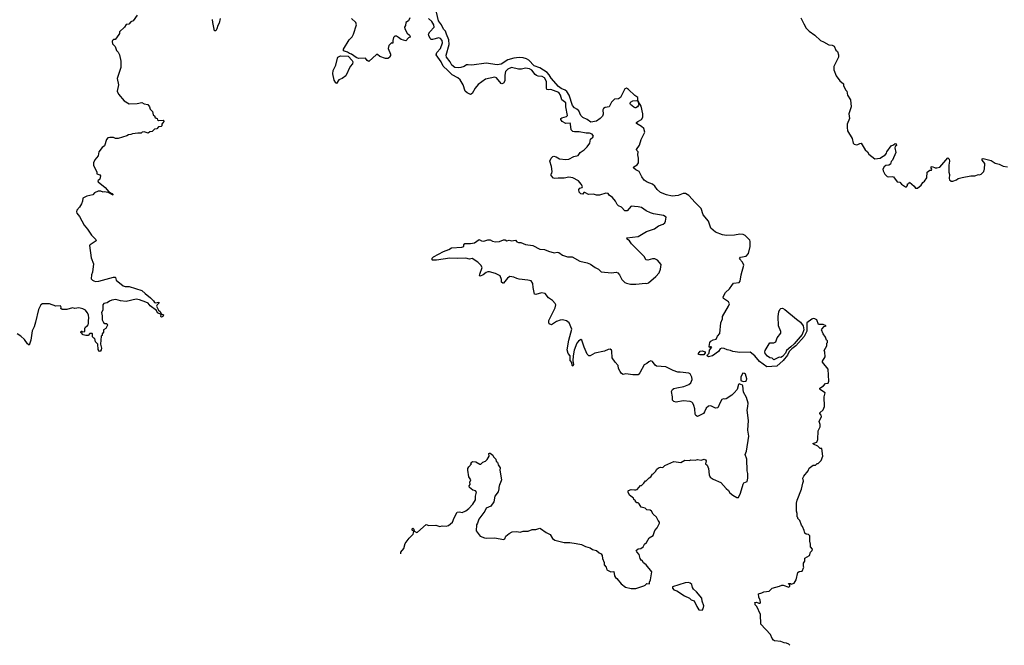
# Model space of a CAD drawing. Extents: x 2528690 to 2677062, y 911844 to 1023253.
# Tile 17 of 145: x 2589315 to 2601810, y 911844 to 919781. Entities that reach past the tile are written whole.
import ezdxf

# ---------------------------------------------------------------- set-up
doc = ezdxf.new("R2010")
doc.units = 0

msp = doc.modelspace()

# ---------------------------------------------------------------- linework, layer by layer
at = {"layer": '0CON10XD'}
for points in [[(2590805, 919838), (2590755, 919768), (2590727, 919753), (2590698, 919722), (2590665, 919720), (2590643, 919687), (2590580, 919625), (2590580, 919605), (2590545, 919550), (2590525, 919530), (2590505, 919530), (2590492, 919518), (2590488, 919505), (2590492, 919475), (2590525, 919440), (2590545, 919390), (2590565, 919370), (2590580, 919335), (2590598, 919255), (2590597, 919175)], [(2591860, 919795), (2591848, 919735), (2591828, 919705), (2591818, 919665), (2591805, 919640), (2591785, 919640), (2591764, 919744), (2591763, 919785)], [(2594264, 919806), (2594249, 919765), (2594216, 919745), (2594212, 919708), (2594197, 919685), (2594201, 919665), (2594230, 919610), (2594260, 919585), (2594272, 919565), (2594270, 919560), (2594251, 919549), (2594215, 919512), (2594155, 919530), (2594124, 919554), (2594095, 919572), (2594075, 919570), (2594060, 919555), (2594050, 919515), (2594050, 919485), (2594045, 919480), (2594032, 919488), (2594000, 919455), (2593992, 919415), (2594020, 919345), (2594020, 919325), (2594010, 919315), (2594008, 919302), (2593985, 919290), (2593955, 919290), (2593885, 919312), (2593855, 919338), (2593845, 919338), (2593745, 919250), (2593725, 919262), (2593705, 919292), (2593615, 919290), (2593585, 919302), (2593525, 919344), (2593500, 919350), (2593475, 919368), (2593424, 919384), (2593424, 919406), (2593495, 919525), (2593535, 919565), (2593553, 919595), (2593591, 919715), (2593580, 919745), (2593526, 919796)], [(2597135, 916426), (2597255, 916437), (2597275, 916433), (2597295, 916443), (2597387, 916523), (2597430, 916570), (2597449, 916615), (2597456, 916676), (2597409, 916729), (2597375, 916748), (2597345, 916748), (2597285, 916730), (2597260, 916735), (2597245, 916770), (2597077, 916937), (2597053, 916973), (2597022, 916995), (2597018, 917012), (2597165, 917030), (2597270, 917095), (2597372, 917128), (2597420, 917165), (2597480, 917185), (2597500, 917205), (2597510, 917225), (2597520, 917275), (2597485, 917298), (2597359, 917319), (2597322, 917332), (2597265, 917355), (2597205, 917397), (2597165, 917408), (2597115, 917409), (2597076, 917414), (2597025, 917357), (2596995, 917354), (2596954, 917404), (2596915, 917420), (2596897, 917435), (2596875, 917480), (2596836, 917525), (2596796, 917555), (2596785, 917576), (2596755, 917579), (2596675, 917554), (2596635, 917556), (2596595, 917569), (2596535, 917562), (2596485, 917590), (2596475, 917590), (2596463, 917567), (2596435, 917570), (2596413, 917593), (2596412, 917625), (2596425, 917643), (2596455, 917650), (2596459, 917665), (2596441, 917695), (2596406, 917736), (2596333, 917773), (2596285, 917782), (2596225, 917771), (2596148, 917772), (2596105, 917764), (2596089, 917769), (2596058, 917805), (2596058, 917825), (2596068, 917835), (2596072, 917855), (2596065, 917920), (2596044, 917985), (2596058, 918025), (2596080, 918045), (2596095, 918050), (2596125, 918040), (2596165, 918015), (2596244, 918006), (2596285, 918010), (2596347, 918043), (2596402, 918058), (2596429, 918095), (2596479, 918131), (2596515, 918168), (2596550, 918215), (2596558, 918265), (2596589, 918291), (2596597, 918305), (2596580, 918330), (2596545, 918343), (2596505, 918341), (2596415, 918360), (2596355, 918357), (2596335, 918363), (2596315, 918385), (2596307, 918457), (2596299, 918469), (2596245, 918462), (2596200, 918490), (2596182, 918515), (2596184, 918525), (2596196, 918535), (2596255, 918552), (2596265, 918565), (2596245, 918675), (2596245, 918725), (2596194, 918764), (2596176, 918825), (2596155, 918856), (2596055, 918894), (2596021, 918891), (2596006, 918896), (2596000, 918915), (2596002, 918995), (2595975, 919045), (2595945, 919062), (2595895, 919065), (2595873, 919073), (2595855, 919086), (2595815, 919141), (2595783, 919157), (2595735, 919166), (2595685, 919155), (2595645, 919155), (2595555, 919174), (2595510, 919155), (2595482, 919125), (2595472, 919075), (2595470, 919005), (2595455, 918974), (2595435, 918969), (2595425, 918972), (2595365, 919041), (2595345, 919050), (2595226, 919024), (2595132, 918958), (2595097, 918913), (2595055, 918844), (2595035, 918833), (2594993, 918853), (2594968, 918875), (2594944, 918954), (2594905, 919017), (2594873, 919043), (2594805, 919079), (2594748, 919135), (2594691, 919191), (2594665, 919248), (2594599, 919335), (2594610, 919365), (2594657, 919415), (2594680, 919485), (2594675, 919516), (2594655, 919542), (2594635, 919549), (2594555, 919528), (2594538, 919528), (2594525, 919540), (2594505, 919580), (2594504, 919596), (2594521, 919625), (2594575, 919684), (2594571, 919715), (2594545, 919757), (2594504, 919795)], [(2599088, 911844), (2599076, 911856), (2599045, 911872), (2599015, 911873), (2598975, 911894), (2598895, 911901), (2598880, 911910), (2598865, 911928), (2598845, 911980), (2598720, 912110), (2598717, 912235), (2598668, 912338), (2598650, 912355), (2598648, 912378), (2598640, 912385), (2598665, 912392), (2598695, 912378), (2598712, 912378), (2598718, 912385), (2598713, 912415), (2598694, 912454), (2598692, 912495), (2598735, 912508), (2598758, 912522), (2598825, 912530), (2598863, 912567), (2598957, 912593), (2598985, 912608), (2599005, 912608), (2599075, 912582), (2599090, 912595), (2599090, 912615), (2599075, 912620), (2599072, 912628), (2599097, 912627), (2599105, 912620), (2599145, 912630), (2599167, 912673), (2599192, 912768), (2599205, 912782), (2599247, 912783), (2599268, 912835), (2599262, 912842), (2599262, 912885), (2599279, 912911), (2599280, 912950), (2599338, 912982), (2599350, 913025), (2599370, 913045), (2599376, 913064), (2599350, 913095), (2599352, 913125), (2599343, 913165), (2599342, 913232), (2599325, 913250), (2599295, 913252), (2599280, 913265), (2599272, 913302), (2599251, 913351), (2599236, 913366), (2599217, 913427), (2599192, 913452), (2599190, 913465), (2599180, 913475), (2599180, 913515), (2599172, 913545), (2599172, 913645), (2599183, 913687), (2599236, 913824), (2599255, 913900), (2599262, 913925), (2599252, 913965), (2599265, 913990), (2599321, 914059), (2599335, 914090), (2599383, 914127), (2599415, 914130), (2599435, 914150), (2599448, 914152), (2599485, 914190), (2599506, 914245), (2599495, 914340), (2599475, 914340), (2599445, 914370), (2599390, 914395), (2599380, 914405), (2599429, 914421), (2599444, 914456), (2599449, 914565), (2599474, 914615), (2599475, 914645), (2599461, 914685), (2599492, 914745), (2599486, 914765), (2599469, 914785), (2599471, 914795), (2599510, 914830), (2599528, 914875), (2599523, 914995), (2599536, 915045), (2599476, 915085), (2599469, 915095), (2599471, 915105), (2599516, 915134), (2599540, 915165), (2599575, 915170), (2599584, 915195), (2599573, 915345), (2599501, 915435), (2599502, 915448), (2599536, 915505), (2599532, 915562), (2599526, 915585), (2599556, 915645), (2599558, 915675), (2599566, 915685), (2599568, 915705), (2599553, 915713), (2599542, 915752), (2599510, 915795), (2599490, 915845), (2599494, 915856), (2599525, 915890), (2599550, 915895), (2599510, 915915), (2599453, 915913), (2599431, 915971), (2599406, 915986), (2599385, 915990), (2599367, 915983), (2599304, 915935), (2599303, 915827), (2599269, 915761), (2599166, 915644), (2599115, 915605), (2599081, 915569), (2599058, 915525), (2599005, 915457), (2598925, 915387), (2598795, 915377), (2598704, 915444), (2598645, 915515), (2598583, 915563), (2598455, 915558), (2598365, 915571), (2598335, 915585), (2598293, 915593), (2598255, 915611), (2598225, 915614), (2598204, 915606), (2598185, 915571), (2598106, 915514), (2598056, 915504), (2598040, 915515), (2598042, 915528), (2598065, 915550), (2598071, 915589), (2598100, 915625), (2598085, 915630), (2598075, 915620), (2598063, 915633), (2598075, 915687), (2598085, 915702), (2598115, 915718), (2598155, 915728), (2598171, 915765), (2598201, 915799), (2598214, 915935), (2598232, 915985), (2598234, 916015), (2598311, 916145), (2598322, 916175), (2598311, 916201), (2598246, 916245), (2598243, 916265), (2598270, 916320), (2598324, 916366), (2598353, 916407), (2598375, 916438), (2598445, 916448), (2598459, 916465), (2598470, 916545), (2598504, 916665), (2598486, 916706), (2598450, 916745), (2598464, 916766), (2598535, 916781), (2598563, 916815), (2598586, 916905), (2598586, 916965), (2598580, 916985), (2598522, 917042), (2598495, 917057), (2598455, 917058), (2598385, 917045), (2598285, 917043), (2598235, 917052), (2598146, 917085), (2598085, 917135), (2598058, 917225), (2597987, 917305), (2597963, 917385), (2597887, 917463), (2597805, 917549), (2597765, 917575), (2597735, 917577), (2597671, 917549), (2597595, 917543), (2597525, 917558), (2597445, 917587), (2597405, 917625), (2597375, 917669), (2597345, 917694), (2597278, 917718), (2597238, 917745), (2597210, 917785), (2597175, 917855), (2597134, 917875), (2597108, 917895), (2597102, 917905), (2597108, 917915), (2597152, 917938), (2597168, 917965), (2597169, 918025), (2597158, 918065), (2597163, 918103), (2597145, 918121), (2597142, 918135), (2597181, 918189), (2597201, 918259), (2597247, 918355), (2597235, 918400), (2597206, 918426), (2597142, 918465), (2597142, 918475), (2597158, 918488), (2597205, 918516), (2597224, 918545), (2597223, 918585), (2597202, 918685), (2597168, 918738), (2597165, 918750), (2597160, 918745), (2597170, 918705), (2597167, 918695), (2597154, 918676), (2597135, 918664), (2597125, 918661), (2597110, 918670), (2597068, 918705), (2597062, 918715), (2597068, 918735), (2597095, 918752), (2597137, 918757), (2597160, 918750), (2597160, 918795), (2597120, 918820), (2597041, 918895), (2597015, 918910), (2596995, 918902), (2596938, 918792), (2596915, 918778), (2596865, 918774), (2596825, 918733), (2596795, 918675), (2596745, 918667), (2596725, 918655), (2596716, 918635), (2596718, 918582), (2596710, 918555), (2596683, 918527), (2596635, 918494), (2596562, 918482), (2596516, 918515), (2596460, 918540), (2596437, 918565), (2596409, 918625), (2596386, 918645), (2596355, 918661), (2596332, 918692), (2596290, 918825), (2596259, 918869), (2596236, 918887), (2596185, 918909), (2596151, 918935), (2596058, 919038), (2596033, 919083), (2596009, 919109), (2595915, 919172), (2595845, 919197), (2595775, 919267), (2595745, 919286), (2595705, 919297), (2595655, 919301), (2595585, 919291), (2595510, 919270), (2595425, 919216), (2595375, 919209), (2595235, 919227), (2595054, 919204), (2595008, 919208), (2594985, 919208), (2594954, 919186), (2594915, 919175), (2594885, 919170), (2594835, 919174), (2594798, 919205), (2594776, 919246), (2594732, 919305), (2594728, 919332), (2594766, 919465), (2594761, 919525), (2594730, 919595), (2594719, 919635), (2594695, 919659), (2594666, 919716), (2594629, 919765), (2594604, 919875)], [(2599230, 919805), (2599265, 919728), (2599296, 919675), (2599332, 919635), (2599404, 919585), (2599477, 919517), (2599515, 919499), (2599585, 919462), (2599625, 919458), (2599650, 919445), (2599672, 919395), (2599693, 919375), (2599706, 919336), (2599704, 919305), (2599646, 919185), (2599646, 919145), (2599675, 919068), (2599722, 919005), (2599770, 918965), (2599768, 918945), (2599795, 918890), (2599812, 918872), (2599820, 918825), (2599858, 918765), (2599866, 918675), (2599836, 918585), (2599846, 918525), (2599818, 918455), (2599815, 918415), (2599822, 918372), (2599878, 918275), (2599893, 918215), (2599905, 918203), (2599935, 918194), (2599953, 918197), (2599975, 918212), (2599995, 918213), (2600045, 918128), (2600072, 918105), (2600090, 918075), (2600165, 918016), (2600235, 918022), (2600275, 918053), (2600295, 918058), (2600317, 918087), (2600320, 918105), (2600375, 918182), (2600405, 918192), (2600425, 918212), (2600438, 918205), (2600440, 918185), (2600425, 918170), (2600420, 918155), (2600432, 918095), (2600392, 917998), (2600375, 917980), (2600365, 917948), (2600345, 917937), (2600305, 917930), (2600284, 917915), (2600270, 917885), (2600272, 917865), (2600295, 917819), (2600325, 917793), (2600336, 917786), (2600385, 917792), (2600405, 917788), (2600450, 917725), (2600485, 917718), (2600504, 917694), (2600555, 917660), (2600568, 917662), (2600580, 917675), (2600582, 917698), (2600598, 917702), (2600605, 917720), (2600665, 917670), (2600682, 917642), (2600710, 917645), (2600755, 917680), (2600776, 917714), (2600797, 917733), (2600827, 917775), (2600832, 917848), (2600865, 917870), (2600888, 917872), (2600890, 917885), (2600880, 917895), (2600880, 917915), (2600895, 917920), (2600933, 917903), (2600955, 917900), (2600991, 917909), (2601095, 918030), (2601111, 918011), (2601116, 917985), (2601107, 917935), (2601108, 917845), (2601113, 917815), (2601110, 917765), (2601115, 917750), (2601135, 917732), (2601155, 917732), (2601205, 917750), (2601225, 917768), (2601275, 917778), (2601385, 917798), (2601435, 917798), (2601483, 917817), (2601495, 917812), (2601515, 917820), (2601550, 917855), (2601553, 917877), (2601560, 917885), (2601562, 917955), (2601528, 917998), (2601530, 918015), (2601542, 918018), (2601645, 917993), (2601695, 917962), (2601745, 917948), (2601795, 917922), (2601850, 917915)], [(2593335, 918972), (2593325, 918978), (2593306, 919015), (2593288, 919095), (2593292, 919135), (2593326, 919205), (2593346, 919294), (2593352, 919305), (2593385, 919321), (2593485, 919320), (2593534, 919265), (2593542, 919245), (2593538, 919222), (2593508, 919185), (2593452, 919068), (2593406, 919034), (2593365, 919017), (2593335, 918972)], [(2590597, 919175), (2590550, 919035), (2590567, 918955), (2590550, 918875), (2590568, 918835), (2590640, 918750), (2590704, 918714), (2590805, 918718), (2590865, 918728), (2590893, 918713), (2590940, 918705), (2590960, 918675), (2590970, 918645), (2591000, 918615), (2591010, 918575), (2591028, 918558), (2591030, 918545), (2591045, 918530), (2591060, 918525), (2591062, 918512), (2591075, 918502), (2591135, 918508), (2591150, 918495), (2591125, 918470), (2591118, 918455), (2591120, 918435), (2591112, 918425), (2591078, 918422), (2591055, 918397), (2591025, 918392), (2590996, 918364), (2590965, 918360), (2590945, 918342), (2590895, 918360), (2590870, 918355), (2590855, 918340), (2590815, 918343), (2590745, 918333), (2590725, 918322), (2590695, 918318), (2590674, 918306), (2590565, 918274), (2590530, 918275), (2590505, 918287), (2590457, 918287), (2590435, 918280), (2590415, 918260), (2590391, 918179), (2590362, 918158), (2590317, 918105), (2590310, 918055), (2590269, 918001), (2590253, 917965), (2590253, 917935), (2590292, 917845), (2590294, 917824), (2590331, 917811), (2590340, 917800), (2590332, 917758), (2590307, 917735), (2590311, 917725), (2590401, 917651), (2590447, 917597), (2590485, 917576), (2590500, 917555), (2590438, 917588), (2590385, 917596), (2590375, 917592), (2590345, 917607), (2590310, 917605), (2590265, 917582), (2590242, 917558), (2590165, 917542), (2590114, 917516), (2590113, 917477), (2590099, 917445), (2590075, 917403), (2590039, 917365), (2590034, 917345), (2590040, 917325), (2590074, 917285), (2590131, 917175), (2590174, 917124), (2590227, 917047), (2590277, 916995), (2590287, 916975), (2590208, 916925), (2590201, 916915), (2590221, 916761), (2590252, 916685), (2590237, 916577), (2590227, 916543), (2590223, 916495), (2590237, 916477), (2590255, 916467), (2590275, 916461), (2590318, 916462), (2590504, 916516), (2590526, 916516), (2590532, 916512), (2590538, 916475), (2590626, 916406), (2590655, 916397), (2590705, 916397), (2590865, 916347), (2590908, 916305), (2590974, 916254), (2591013, 916215), (2591025, 916193), (2591035, 916187), (2591079, 916199), (2591080, 916185), (2591060, 916165), (2591050, 916145), (2591076, 916096), (2591098, 916078), (2591111, 916051), (2591139, 916035), (2591133, 916015), (2591115, 916006), (2591104, 916015), (2591109, 916039), (2591065, 916061), (2591051, 916091), (2590970, 916150), (2590944, 916185), (2590915, 916199), (2590835, 916228), (2590795, 916234), (2590664, 916206), (2590595, 916212), (2590535, 916230), (2590485, 916223), (2590455, 916211), (2590425, 916187), (2590382, 916178), (2590370, 916165), (2590370, 916095), (2590353, 916065), (2590362, 916025), (2590361, 915971), (2590377, 915937), (2590395, 915928), (2590420, 915925), (2590430, 915905), (2590408, 915862), (2590380, 915845), (2590380, 915815), (2590360, 915795), (2590360, 915775), (2590350, 915765), (2590342, 915665), (2590352, 915615), (2590349, 915591), (2590335, 915572), (2590324, 915574), (2590312, 915595), (2590308, 915665), (2590278, 915695), (2590268, 915738), (2590255, 915740), (2590238, 915758), (2590240, 915795), (2590235, 915800), (2590205, 915800), (2590184, 915776), (2590154, 915774), (2590122, 915782), (2590090, 915815), (2590095, 915830), (2590105, 915830), (2590115, 915820), (2590140, 915825), (2590140, 915865), (2590150, 915875), (2590150, 915885), (2590165, 915890), (2590185, 915910), (2590190, 915925), (2590188, 915965), (2590193, 915995), (2590186, 916035), (2590172, 916065), (2590148, 916095), (2590115, 916111), (2590064, 916124), (2590015, 916118), (2589983, 916123), (2589915, 916106), (2589855, 916105), (2589838, 916115), (2589841, 916135), (2589832, 916152), (2589775, 916148), (2589695, 916174), (2589604, 916176), (2589585, 916162), (2589554, 916106), (2589517, 915945), (2589498, 915885), (2589473, 915835), (2589458, 915715), (2589435, 915650), (2589415, 915668), (2589375, 915722), (2589328, 915765), (2589284, 915794)], [(2594151, 913006), (2594151, 913025), (2594188, 913072), (2594208, 913135), (2594258, 913202), (2594309, 913255), (2594317, 913287), (2594296, 913305), (2594297, 913323), (2594302, 913328), (2594318, 913318), (2594323, 913293), (2594337, 913285), (2594355, 913274), (2594365, 913277), (2594475, 913376), (2594505, 913362), (2594595, 913368), (2594645, 913350), (2594675, 913360), (2594725, 913353), (2594755, 913364), (2594808, 913405), (2594828, 913462), (2594867, 913533), (2594895, 913538), (2594932, 913528), (2594975, 913548), (2595015, 913580), (2595066, 913635), (2595099, 913691), (2595098, 913735), (2595110, 913785), (2595098, 913805), (2595065, 913810), (2595022, 913845), (2595020, 913865), (2595030, 913885), (2595028, 913915), (2595038, 913945), (2595013, 913983), (2595000, 914065), (2595002, 914085), (2595014, 914106), (2595050, 914145), (2595042, 914158), (2595063, 914177), (2595105, 914172), (2595155, 914142), (2595165, 914142), (2595192, 914168), (2595225, 914178), (2595249, 914201), (2595272, 914245), (2595270, 914275), (2595275, 914280), (2595285, 914280), (2595318, 914255), (2595328, 914235), (2595356, 914206), (2595362, 914175), (2595377, 914167), (2595388, 914135), (2595412, 914095), (2595408, 914065), (2595430, 913945), (2595414, 913896), (2595403, 913885), (2595394, 913844), (2595397, 913827), (2595385, 913790), (2595343, 913735), (2595334, 913665), (2595295, 913608), (2595233, 913585), (2595216, 913544), (2595140, 913445), (2595126, 913395), (2595110, 913370), (2595106, 913295), (2595160, 913230), (2595215, 913206), (2595245, 913201), (2595345, 913209), (2595455, 913187), (2595470, 913195), (2595485, 913230), (2595526, 913264), (2595565, 913283), (2595625, 913287), (2595665, 913277), (2595705, 913293), (2595768, 913292), (2595818, 913312), (2595866, 913314), (2595915, 913329), (2595926, 913326), (2595995, 913273), (2596048, 913248), (2596078, 913198), (2596106, 913176), (2596225, 913147), (2596295, 913146), (2596376, 913136), (2596445, 913122), (2596495, 913096), (2596555, 913080), (2596585, 913060), (2596635, 913047), (2596668, 913018), (2596692, 913005), (2596707, 912985), (2596710, 912945), (2596734, 912895), (2596734, 912865), (2596757, 912835), (2596765, 912802), (2596815, 912777), (2596855, 912782), (2596864, 912725), (2596875, 912703), (2596895, 912692), (2596950, 912625), (2597001, 912581), (2597074, 912564), (2597135, 912563), (2597235, 912598), (2597254, 912606), (2597275, 912628), (2597308, 912625), (2597308, 912645), (2597322, 912675), (2597338, 912775), (2597266, 912866), (2597231, 912891), (2597215, 912920), (2597205, 912920), (2597190, 912945), (2597177, 912997), (2597145, 913030), (2597140, 913045), (2597163, 913067), (2597197, 913073), (2597225, 913092), (2597244, 913125), (2597270, 913150), (2597305, 913207), (2597353, 913235), (2597375, 913300), (2597403, 913335), (2597433, 913395), (2597433, 913405), (2597416, 913426), (2597398, 913468), (2597355, 913508), (2597332, 913545), (2597315, 913560), (2597275, 913562), (2597252, 913582), (2597202, 913595), (2597178, 913638), (2597165, 913650), (2597145, 913650), (2597130, 913665), (2597130, 913675), (2597110, 913695), (2597105, 913710), (2597055, 913750), (2597038, 913785), (2597037, 913803), (2597041, 913809), (2597075, 913821), (2597115, 913814), (2597136, 913814), (2597149, 913821), (2597195, 913870), (2597205, 913870), (2597235, 913900), (2597255, 913930), (2597265, 913930), (2597305, 913970), (2597325, 913980), (2597344, 914016), (2597355, 914020), (2597385, 914050), (2597401, 914079), (2597422, 914095), (2597445, 914102), (2597475, 914100), (2597504, 914126), (2597615, 914174), (2597705, 914164), (2597755, 914193), (2597815, 914188), (2597834, 914196), (2597885, 914193), (2597915, 914202), (2597965, 914192), (2598000, 914205), (2598018, 914198), (2598028, 914185), (2598020, 914145), (2598038, 914128), (2598056, 914086), (2598066, 914005), (2598077, 913975), (2598115, 913950), (2598211, 913911), (2598282, 913832), (2598309, 913809), (2598328, 913778), (2598365, 913749), (2598415, 913719), (2598435, 913720), (2598462, 913775), (2598495, 913890), (2598505, 913906), (2598545, 913923), (2598556, 913965), (2598557, 914025), (2598546, 914056), (2598541, 914205), (2598521, 914265), (2598540, 914305), (2598570, 914495), (2598557, 914575), (2598564, 914695), (2598546, 914825), (2598556, 914875), (2598558, 914915), (2598538, 914988), (2598500, 915055), (2598494, 915135), (2598488, 915145), (2598445, 915160), (2598435, 915154), (2598420, 915090), (2598383, 915045), (2598354, 915016), (2598280, 914970), (2598265, 914966), (2598245, 914970), (2598225, 914962), (2598203, 914925), (2598175, 914857), (2598145, 914853), (2598085, 914880), (2598055, 914879), (2598026, 914854), (2598007, 914805), (2597992, 914785), (2597915, 914747), (2597895, 914760), (2597886, 914776), (2597882, 914842), (2597872, 914885), (2597859, 914915), (2597845, 914929), (2597825, 914937), (2597735, 914947), (2597645, 914929), (2597615, 914936), (2597598, 914955), (2597598, 914998), (2597587, 915065), (2597600, 915090), (2597615, 915101), (2597655, 915112), (2597745, 915127), (2597805, 915154), (2597832, 915175), (2597848, 915215), (2597846, 915246), (2597825, 915286), (2597805, 915296), (2597695, 915309), (2597665, 915310), (2597608, 915328), (2597515, 915378), (2597395, 915387), (2597378, 915398), (2597345, 915444), (2597325, 915452), (2597300, 915440), (2597275, 915418), (2597238, 915402), (2597185, 915300), (2597163, 915275), (2597095, 915274), (2597005, 915288), (2596975, 915278), (2596952, 915292), (2596935, 915317), (2596916, 915355), (2596911, 915395), (2596871, 915435), (2596835, 915490), (2596829, 915575), (2596825, 915588), (2596810, 915600), (2596785, 915598), (2596735, 915574), (2596615, 915551), (2596555, 915514), (2596536, 915516), (2596517, 915537), (2596477, 915625), (2596447, 915715), (2596435, 915722), (2596405, 915703), (2596385, 915676), (2596350, 915590), (2596338, 915515), (2596334, 915454), (2596342, 915405), (2596335, 915387), (2596324, 915395), (2596321, 915431), (2596300, 915455), (2596299, 915515), (2596276, 915546), (2596262, 915592), (2596283, 915715), (2596323, 915855), (2596288, 915935), (2596255, 915961), (2596205, 915971), (2596175, 915968), (2596128, 915952), (2596065, 915910), (2596035, 915920), (2596028, 915945), (2596032, 915965), (2596111, 916125), (2596117, 916165), (2596111, 916181), (2596076, 916216), (2596024, 916254), (2595985, 916307), (2595935, 916314), (2595865, 916296), (2595849, 916299), (2595832, 916382), (2595828, 916435), (2595805, 916466), (2595762, 916478), (2595655, 916489), (2595625, 916496), (2595585, 916516), (2595535, 916524), (2595505, 916500), (2595455, 916439), (2595445, 916437), (2595431, 916451), (2595430, 916485), (2595411, 916531), (2595352, 916562), (2595275, 916581), (2595255, 916580), (2595235, 916573), (2595198, 916542), (2595158, 916528), (2595152, 916535), (2595154, 916554), (2595184, 916635), (2595165, 916667), (2595128, 916705), (2595055, 916752), (2595025, 916742), (2594975, 916756), (2594875, 916751), (2594775, 916757), (2594605, 916731), (2594555, 916730), (2594548, 916735), (2594551, 916755), (2594566, 916774), (2594695, 916840), (2594760, 916865), (2594793, 916887), (2594927, 916893), (2594950, 916905), (2594950, 916925), (2594965, 916940), (2595035, 916940), (2595085, 916948), (2595145, 916992), (2595174, 916974), (2595205, 916972), (2595255, 916988), (2595285, 916988), (2595315, 916971), (2595355, 916964), (2595405, 916966), (2595455, 916987), (2595475, 916986), (2595495, 916973), (2595525, 916984), (2595555, 916974), (2595605, 916983), (2595625, 916962), (2595644, 916954), (2595675, 916953), (2595735, 916927), (2595825, 916916), (2595915, 916868), (2595975, 916867), (2596025, 916843), (2596097, 916823), (2596135, 916832), (2596157, 916825), (2596203, 916793), (2596265, 916774), (2596325, 916771), (2596425, 916717), (2596516, 916696), (2596558, 916678), (2596616, 916636), (2596660, 916615), (2596695, 916582), (2596825, 916570), (2596886, 916576), (2596905, 916568), (2596928, 916545), (2596958, 916485), (2596995, 916448), (2597015, 916438), (2597067, 916427), (2597135, 916426)], [(2598885, 915464), (2598866, 915485), (2598835, 915490), (2598805, 915512), (2598775, 915545), (2598771, 915565), (2598776, 915585), (2598825, 915670), (2598835, 915679), (2598887, 915683), (2598912, 915695), (2598926, 915745), (2598974, 915805), (2598974, 915825), (2598944, 915895), (2598939, 916015), (2598948, 916075), (2598962, 916105), (2598975, 916116), (2598995, 916121), (2599025, 916106), (2599171, 915981), (2599223, 915945), (2599257, 915895), (2599266, 915845), (2599245, 915786), (2599145, 915667), (2599099, 915631), (2599048, 915582), (2599035, 915550), (2598995, 915506), (2598975, 915496), (2598951, 915501), (2598885, 915464)], [(2597945, 915527), (2597928, 915535), (2597928, 915545), (2597950, 915575), (2597975, 915579), (2598012, 915565), (2598012, 915555), (2597995, 915530), (2597945, 915527)], [(2598495, 915190), (2598525, 915195), (2598538, 915205), (2598542, 915225), (2598525, 915282), (2598515, 915294), (2598490, 915295), (2598465, 915250), (2598468, 915205), (2598495, 915190)], [(2597975, 912290), (2597990, 912305), (2597996, 912344), (2597976, 912405), (2597972, 912442), (2597905, 912520), (2597867, 912555), (2597853, 912575), (2597843, 912615), (2597824, 912634), (2597802, 912642), (2597762, 912638), (2597600, 912585), (2597598, 912568), (2597615, 912548), (2597654, 912534), (2597752, 912472), (2597815, 912442), (2597835, 912422), (2597876, 912406), (2597908, 912335), (2597932, 912295), (2597975, 912290)]]:
    msp.add_lwpolyline(points, dxfattribs=at)

doc.saveas('drawing.dxf')
